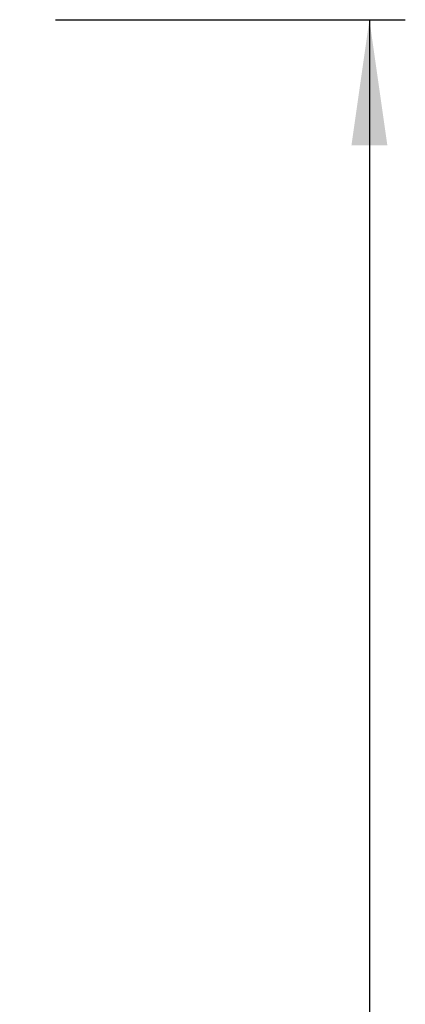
# Model space of a CAD drawing. Extents: x 0 to 594, y 0 to 420.
# Tile 30 of 101: x 271 to 282, y 244 to 271. Entities that reach past the tile are written whole.
import ezdxf

# ---------------------------------------------------------------- set-up
doc = ezdxf.new("R2010")
doc.units = 0
doc.header["$LTSCALE"] = 32.67
doc.layers.get('0').update_dxf_attribs({"linetype": 'CONTINUOUS'})
doc.styles.get("Standard").update_dxf_attribs({"font": 'txt', "width": 0.8})
doc.dimstyles.get("Standard").update_dxf_attribs({"dimtxt": 2.5, "dimasz": 2.5, "dimexe": 1.25, "dimexo": 0.625, "dimtad": 1, "dimcen": 2.5, "dimazin": 3, "dimtfac": 1, "dimtmove": 0, "dimatfit": 3})

# ---------------------------------------------------------------- blocks, each defined once
blk = doc.blocks.new('_FILLED')
at = {"color": 0, "linetype": 'BYBLOCK'}
blk.add_solid([(0, 0), (-1, 0.1429), (-1, -0.1429)], dxfattribs=at)
blk = doc.blocks.new('*D12')
at = {"color": 2, "linetype": 'CONTINUOUS'}
for p, q in [((265.876, 271.153), (270.846, 271.153)), ((272.231, 271.153), (281.969, 271.153)), ((280.969, 271.153), (280.969, 222.353)), ((280.969, 173.552), (280.969, 222.353)), ((271.119, 173.552), (281.969, 173.552))]:
    blk.add_line(p, q, dxfattribs=at)
at = {"color": 2, "linetype": 'CONTINUOUS', "xscale": 3.5, "yscale": 3.5, "zscale": 3.5}
for p, rotation in [((280.969, 271.153), 90), ((280.969, 173.552), 270)]:
    blk.add_blockref('_FILLED', p, dxfattribs=dict(at, rotation=rotation))
at = {"color": 5, "linetype": 'CONTINUOUS', "width": 0.8}
blk.add_text('488', height=3.5, rotation=90, dxfattribs=at).set_placement((280.094, 215.663))

msp = doc.modelspace()

# ---------------------------------------------------------------- dimensions: what is measured, and where the dimension line sits
at = {"color": 2, "linetype": 'CONTINUOUS'}
dim = msp.add_linear_dim(base=(280.969, 173.552), p1=(265.876, 271.153), p2=(271.119, 173.552), angle=270, dimstyle='Standard', dxfattribs=at)
dim.commit()
dim.dimension.update_dxf_attribs({"geometry": '*D12', "text_midpoint": (278.344, 219.863), "dimtype": 128})

doc.saveas('drawing.dxf')
